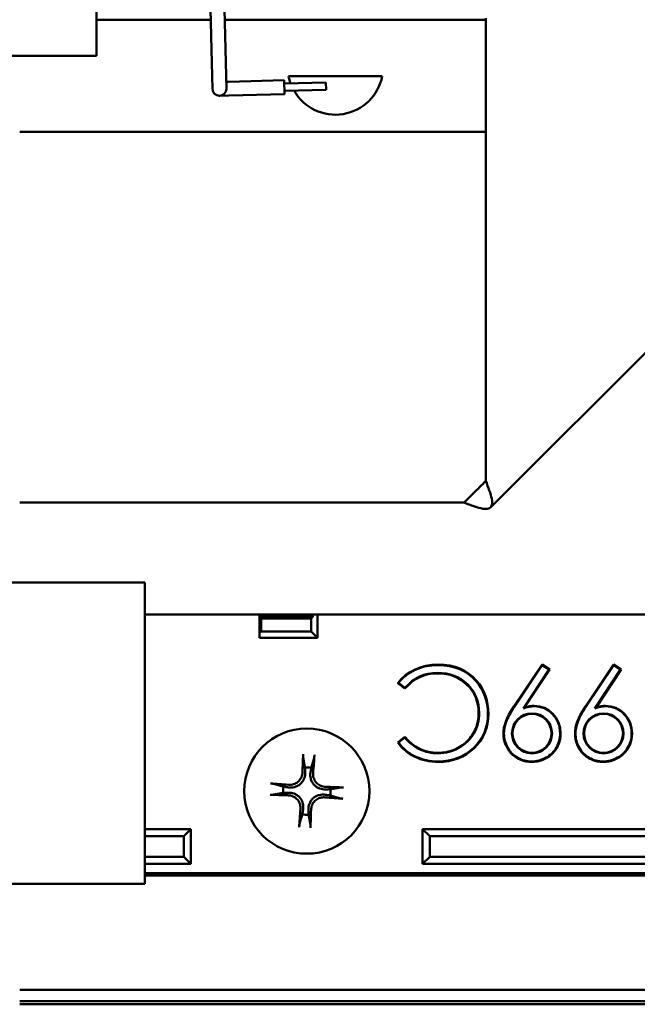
# Model space of a CAD drawing. Header units: inches. Extents: x 1.8 to 33, y 0.1 to 15.8.
# Tile 6 of 14: x 17.2 to 18.6, y 0.5 to 2.6. Entities that reach past the tile are written whole.
import ezdxf

# ---------------------------------------------------------------- set-up
doc = ezdxf.new("R2010")
doc.units = ezdxf.units.IN
doc.header["$MEASUREMENT"] = 0
doc.layers.add('Visible Edges(ANSI)', color=7, linetype='Continuous', lineweight=50)

msp = doc.modelspace()

# ---------------------------------------------------------------- linework, layer by layer
at = {"layer": 'Visible Edges(ANSI)'}
for p, q in [((17.409, 2.5272), (17.409, 2.9162)), ((17.6515, 2.7757), (17.6587, 2.4835)), ((17.6815, 2.7764), (17.6887, 2.4843)), ((17.6557, 2.6053), (17.409, 2.6053)), ((18.2493, 2.6053), (17.6857, 2.6053)), ((18.2493, 2.6084), (18.2493, 2.6026)), ((18.2493, 2.535), (18.2493, 2.6026)), ((18.2493, 1.6103), (18.2493, 2.535)), ((16.879, 2.5272), (17.409, 2.5272)), ((17.6587, 2.4835), (17.6594, 2.4558)), ((17.6894, 2.4565), (17.6887, 2.4843)), ((17.694, 2.4716), (17.689, 2.4715)), ((17.694, 2.4716), (17.814, 2.4746)), ((17.814, 2.4746), (17.8147, 2.4446)), ((17.8142, 2.4676), (17.9041, 2.4699)), ((17.8237, 2.4836), (18.0259, 2.4836)), ((17.9041, 2.4699), (17.9045, 2.4538)), ((17.6948, 2.4416), (17.8147, 2.4446)), ((17.8146, 2.4516), (17.9045, 2.4538)), ((17.6748, 2.4412), (17.6948, 2.4416)), ((17.2435, 2.3636), (18.2493, 2.3636)), ((19.0597, 2.3531), (18.2597, 1.5531)), ((18.2025, 1.5636), (17.2435, 1.5636)), ((17.5135, 1.3912), (17.2066, 1.3912)), ((17.5135, 1.3912), (17.5135, 0.7412)), ((17.5135, 1.3218), (19.3296, 1.3218)), ((17.7612, 1.3218), (17.7612, 1.3168)), ((17.8758, 1.3168), (17.8758, 1.3218)), ((17.8862, 1.3218), (17.8862, 1.2718)), ((17.7612, 1.3168), (17.7645, 1.3136)), ((17.7612, 1.3168), (17.7612, 1.2823)), ((17.7612, 1.3168), (17.8758, 1.3168)), ((17.7645, 1.2856), (17.7645, 1.3136)), ((17.7645, 1.3136), (17.8725, 1.3136)), ((17.8758, 1.3168), (17.8725, 1.3136)), ((17.8725, 1.3136), (17.8725, 1.2856)), ((17.7612, 1.2823), (17.7645, 1.2856)), ((17.7612, 1.2718), (17.7612, 1.2823)), ((17.8725, 1.2856), (17.7645, 1.2856)), ((17.8862, 1.2718), (17.8725, 1.2856)), ((17.8862, 1.2718), (17.7612, 1.2718)), ((18.3101, 1.1237), (18.3708, 1.2141)), ((18.3711, 1.2126), (18.311, 1.1231)), ((18.3708, 1.2141), (18.3873, 1.2036)), ((18.3708, 1.2141), (18.3711, 1.2126)), ((18.3858, 1.2033), (18.3711, 1.2126)), ((18.4644, 1.1237), (18.5252, 1.2141)), ((18.5255, 1.2126), (18.4653, 1.1231)), ((18.5252, 1.2141), (18.5417, 1.2036)), ((18.5252, 1.2141), (18.5255, 1.2126)), ((18.5401, 1.2033), (18.5255, 1.2126)), ((18.3304, 1.1196), (18.3858, 1.2033)), ((18.3873, 1.2036), (18.3331, 1.1216)), ((18.3873, 1.2036), (18.3858, 1.2033)), ((18.4848, 1.1196), (18.5401, 1.2033)), ((18.5417, 1.2036), (18.4874, 1.1216)), ((18.5417, 1.2036), (18.5401, 1.2033)), ((18.0749, 1.1623), (18.0592, 1.1743)), ((18.0608, 1.1745), (18.0748, 1.1638)), ((18.3331, 1.1216), (18.3304, 1.1196)), ((18.4874, 1.1216), (18.4848, 1.1196)), ((18.0592, 1.0462), (18.0749, 1.0583)), ((18.0748, 1.0568), (18.0607, 1.046)), ((17.5135, 0.8592), (17.613, 0.8592)), ((17.5977, 0.8439), (17.613, 0.8592)), ((17.613, 0.8592), (17.613, 0.7842)), ((18.113, 0.8592), (19.563, 0.8592)), ((18.113, 0.7842), (18.113, 0.8592)), ((18.113, 0.8592), (18.1283, 0.8439)), ((17.5977, 0.8439), (17.5135, 0.8439)), ((17.5977, 0.7995), (17.5977, 0.8439)), ((19.5783, 0.8439), (18.1283, 0.8439)), ((18.1283, 0.8439), (18.1283, 0.7995)), ((17.5977, 0.7995), (17.5135, 0.7995)), ((17.613, 0.7842), (17.5977, 0.7995)), ((18.1283, 0.7995), (18.113, 0.7842)), ((19.6228, 0.7995), (18.1283, 0.7995)), ((17.613, 0.7842), (17.5135, 0.7842)), ((19.638, 0.7842), (18.113, 0.7842)), ((17.5135, 0.7642), (19.658, 0.7642)), ((19.6591, 0.7631), (17.5135, 0.7631)), ((19.663, 0.7592), (17.5135, 0.7592)), ((17.5135, 0.7412), (17.2066, 0.7412)), ((19.441, 0.5128), (17.2435, 0.5128)), ((17.2435, 0.4878), (19.441, 0.4878)), ((19.441, 0.4812), (17.2435, 0.4812))]:
    msp.add_line(p, q, dxfattribs=at)
msp.add_circle((17.863, 0.9412), 0.135, dxfattribs=at)
for centre, radius, start, end in [((17.9248, 2.5034), 0.103, 191.0692, 200.1104), ((17.9248, 2.5034), 0.103, 209.8839, 348.9308), ((17.6744, 2.4561), 0.015, 181.4147, 1.4147), ((17.863, 0.9412), 0.0512, 79.239, 94.4717), ((17.863, 0.9412), 0.0512, 169.239, 184.4717), ((17.863, 0.9412), 0.0512, 349.239, 4.4717), ((17.863, 0.9412), 0.0512, 259.239, 274.4717)]:
    msp.add_arc(centre, radius, start, end, dxfattribs=at)
for centre, major_axis, start_param, end_param in [((17.8686, 0.9412), (-0.0005, -0.1754), 4.242952, 4.480279), ((17.8575, 0.9418), (0.0188, 0.1744), 4.944499, 5.181826), ((17.8624, 0.9356), (-0.1744, 0.0188), 4.944499, 5.181826), ((17.863, 0.9356), (-0.1754, 0.0005), 4.242952, 4.480279), ((17.8631, 0.9468), (0.1754, -0.0005), 4.242952, 4.480279), ((17.8636, 0.9468), (0.1744, -0.0188), 4.944499, 5.181826), ((17.8686, 0.9406), (-0.0188, -0.1744), 4.944499, 5.181826), ((17.8574, 0.9412), (0.0005, 0.1754), 4.242952, 4.480279)]:
    msp.add_ellipse(centre, major_axis=major_axis, ratio=0.087156, start_param=start_param, end_param=end_param, dxfattribs=at)
for points, knots in [([(18.2493, 1.6103), (18.252, 1.6034), (18.2546, 1.5965), (18.2592, 1.5835), (18.261, 1.5775), (18.2631, 1.5669), (18.2633, 1.5625), (18.2619, 1.5554), (18.2602, 1.553), (18.2547, 1.55), (18.2509, 1.5495), (18.2416, 1.5504), (18.2361, 1.5517), (18.2279, 1.5542), (18.2257, 1.5549), (18.2202, 1.5569), (18.2167, 1.5581), (18.2097, 1.5608), (18.2061, 1.5622), (18.2025, 1.5636)], [0, 0, 0, 0, 0.0567701, 0.0567701, 0.1134483, 0.1134483, 0.1701121, 0.1701121, 0.226774, 0.226774, 0.2834355, 0.2834355, 0.3400972, 0.3400972, 0.3596058, 0.3596058, 0.3888867, 0.3888867, 0.4181674, 0.4181674, 0.4181674, 0.4181674]), ([(18.2025, 1.5636), (18.2059, 1.5669), (18.2092, 1.5702), (18.2159, 1.577), (18.2192, 1.5802), (18.2271, 1.5881), (18.2314, 1.5924), (18.2404, 1.6015), (18.2447, 1.6058), (18.2493, 1.6103)], [0, 0, 0, 0, 0.0363008, 0.0363008, 0.0726115, 0.0726115, 0.1213678, 0.1213678, 0.1701114, 0.1701114, 0.1701114, 0.1701114]), ([(18.1465, 1.213), (18.1283, 1.213), (18.1118, 1.2096), (18.097, 1.2027), (18.0826, 1.1959), (18.0705, 1.1865), (18.0608, 1.1745)], [-2, -2, -2, -2, -1, -1, -1, -0.023246, -0.023246, -0.023246, -0.023246]), ([(18.1454, 1.1963), (18.1711, 1.1963), (18.1925, 1.188), (18.2095, 1.1715), (18.2264, 1.155), (18.2349, 1.1343), (18.2349, 1.1097)], [-2, -2, -2, -2, -1, -1, -1, 0, 0, 0, 0]), ([(18.2338, 1.1097), (18.2338, 1.1341), (18.2254, 1.1544), (18.192, 1.187), (18.1709, 1.1952), (18.1454, 1.1952)], [0, 0, 0, 0, 1, 1, 2, 2, 2, 2]), ([(18.0592, 1.1743), (18.0595, 1.1743), (18.0598, 1.1743), (18.0603, 1.1744), (18.0605, 1.1744), (18.0608, 1.1745)], [-0.06362268, -0.06362268, -0.06362268, -0.06362268, -0.03180713, -0.03180713, 0, 0, 0, 0]), ([(18.0749, 1.1623), (18.0749, 1.1625), (18.0749, 1.1628), (18.0748, 1.1633), (18.0748, 1.1635), (18.0748, 1.1638)], [0, 0, 0, 0, 0.03180253, 0.03180253, 0.06361372, 0.06361372, 0.06361372, 0.06361372]), ([(18.2349, 1.1097), (18.2349, 1.0934), (18.2311, 1.0787), (18.2235, 1.0656), (18.2159, 1.0526), (18.2052, 1.0421), (18.1914, 1.0344), (18.1777, 1.0266), (18.1627, 1.0227), (18.1465, 1.0227)], [-3, -3, -3, -3, -2, -2, -2, -1, -1, -1, 0, 0, 0, 0]), ([(18.2549, 1.1079), (18.2549, 1.0786), (18.2446, 1.054), (18.2035, 1.0141), (18.1777, 1.0041), (18.1469, 1.0041)], [0, 0, 0, 0, 1, 1, 2, 2, 2, 2]), ([(18.1469, 1.0052), (18.1775, 1.0052), (18.2029, 1.015), (18.2233, 1.0348), (18.2436, 1.0546), (18.2538, 1.0789), (18.2538, 1.1079)], [-2, -2, -2, -2, -1, -1, -1, 0, 0, 0, 0]), ([(18.311, 1.1231), (18.3025, 1.1104), (18.2966, 1.0996), (18.2934, 1.0907), (18.2901, 1.0818), (18.2885, 1.0733), (18.2885, 1.0653)], [-2, -2, -2, -2, -1, -1, -1, 0, 0, 0, 0]), ([(18.3535, 1.1241), (18.3473, 1.1241), (18.3406, 1.123), (18.3334, 1.1206), (18.3324, 1.1203), (18.3314, 1.12), (18.3304, 1.1196)], [-1, -1, -1, -1, 0, 0, 0, 0.13756, 0.13756, 0.13756, 0.13756]), ([(18.4096, 1.0656), (18.4096, 1.0822), (18.4041, 1.096), (18.3932, 1.1073), (18.3823, 1.1185), (18.3691, 1.1241), (18.3535, 1.1241)], [-2, -2, -2, -2, -1, -1, -1, 0, 0, 0, 0]), ([(18.4653, 1.1231), (18.4568, 1.1104), (18.451, 1.0996), (18.4477, 1.0907), (18.4445, 1.0818), (18.4428, 1.0733), (18.4428, 1.0653)], [-2, -2, -2, -2, -1, -1, -1, 0, 0, 0, 0]), ([(18.5078, 1.1241), (18.5016, 1.1241), (18.4949, 1.123), (18.4878, 1.1206), (18.4868, 1.1203), (18.4858, 1.12), (18.4848, 1.1196)], [-1, -1, -1, -1, 0, 0, 0, 0.13756, 0.13756, 0.13756, 0.13756]), ([(18.5639, 1.0656), (18.5639, 1.0822), (18.5585, 1.096), (18.5475, 1.1073), (18.5366, 1.1185), (18.5234, 1.1241), (18.5078, 1.1241)], [-2, -2, -2, -2, -1, -1, -1, 0, 0, 0, 0]), ([(18.2885, 1.0653), (18.2885, 1.0546), (18.2911, 1.0445), (18.2964, 1.035), (18.3016, 1.0256), (18.3089, 1.0183), (18.3181, 1.013), (18.3273, 1.0078), (18.3373, 1.0052), (18.3481, 1.0052)], [-3, -3, -3, -3, -2, -2, -2, -1, -1, -1, 0, 0, 0, 0]), ([(18.3481, 1.0052), (18.3593, 1.0052), (18.3697, 1.0079), (18.3794, 1.0133), (18.389, 1.0187), (18.3964, 1.0259), (18.4017, 1.0351), (18.4069, 1.0442), (18.4096, 1.0543), (18.4096, 1.0656)], [-3, -3, -3, -3, -2, -2, -2, -1, -1, -1, 0, 0, 0, 0]), ([(18.4428, 1.0653), (18.4428, 1.0546), (18.4455, 1.0445), (18.4507, 1.035), (18.456, 1.0256), (18.4632, 1.0183), (18.4724, 1.013), (18.4816, 1.0078), (18.4916, 1.0052), (18.5025, 1.0052)], [-3, -3, -3, -3, -2, -2, -2, -1, -1, -1, 0, 0, 0, 0]), ([(18.5025, 1.0052), (18.5136, 1.0052), (18.524, 1.0079), (18.5337, 1.0133), (18.5434, 1.0187), (18.5508, 1.0259), (18.556, 1.0351), (18.5613, 1.0442), (18.5639, 1.0543), (18.5639, 1.0656)], [-3, -3, -3, -3, -2, -2, -2, -1, -1, -1, 0, 0, 0, 0]), ([(18.0592, 1.0462), (18.0595, 1.0461), (18.0597, 1.0461), (18.0602, 1.046), (18.0605, 1.046), (18.0607, 1.046)], [0, 0, 0, 0, 0.0318047, 0.0318047, 0.06361709, 0.06361709, 0.06361709, 0.06361709]), ([(18.0607, 1.046), (18.0702, 1.0332), (18.0821, 1.0233), (18.0967, 1.0161), (18.1116, 1.0088), (18.1283, 1.0052), (18.1469, 1.0052)], [-1.978246, -1.978246, -1.978246, -1.978246, -1, -1, -1, 0, 0, 0, 0]), ([(18.0749, 1.0583), (18.0749, 1.0581), (18.0749, 1.0578), (18.0748, 1.0573), (18.0748, 1.057), (18.0748, 1.0568)], [-0.06362038, -0.06362038, -0.06362038, -0.06362038, -0.03180504, -0.03180504, 0, 0, 0, 0]), ([(18.1465, 1.0227), (18.1318, 1.0227), (18.1182, 1.0257), (18.1059, 1.0316), (18.0939, 1.0373), (18.0835, 1.0458), (18.0748, 1.0568)], [-2, -2, -2, -2, -1, -1, -1, -0.025217, -0.025217, -0.025217, -0.025217]), ([(17.8554, 1.013), (17.8554, 1.0133), (17.8553, 1.0137), (17.8552, 1.0145), (17.8552, 1.0152), (17.8552, 1.0165), (17.8552, 1.0173), (17.8552, 1.0187), (17.8552, 1.0195), (17.8552, 1.0203), (17.8552, 1.0205), (17.8552, 1.0206)], [0.04855252, 0.04855252, 0.04855252, 0.04855252, 0.05284999, 0.05284999, 0.05811668, 0.05811668, 0.06341303, 0.06341303, 0.06871378, 0.06871378, 0.06981434, 0.06981434, 0.06981434, 0.06981434]), ([(17.8795, 1.0193), (17.8795, 1.0191), (17.8795, 1.019), (17.8794, 1.0182), (17.8794, 1.0174), (17.8792, 1.016), (17.8791, 1.0152), (17.8789, 1.0139), (17.8788, 1.0132), (17.8786, 1.0124), (17.8786, 1.012), (17.8785, 1.0117)], [0.01481468, 0.01481468, 0.01481468, 0.01481468, 0.01591524, 0.01591524, 0.02121599, 0.02121599, 0.02651234, 0.02651234, 0.03177903, 0.03177903, 0.0360765, 0.0360765, 0.0360765, 0.0360765]), ([(17.8595, 0.9816), (17.8597, 0.9774), (17.8591, 0.973), (17.8567, 0.9666), (17.8556, 0.9644), (17.8528, 0.9603), (17.8512, 0.9583), (17.8473, 0.9549), (17.8452, 0.9535), (17.8408, 0.9512), (17.8385, 0.9503), (17.8319, 0.9487), (17.8274, 0.9485), (17.8233, 0.9491)], [0.3725423, 0.3725423, 0.3725423, 0.3725423, 0.4082549, 0.4082549, 0.4280922, 0.4280922, 0.4479295, 0.4479295, 0.4677669, 0.4677669, 0.4876042, 0.4876042, 0.5233168, 0.5233168, 0.5233168, 0.5233168]), ([(17.8539, 0.9816), (17.8538, 0.9783), (17.8531, 0.9747), (17.8502, 0.9681), (17.8481, 0.965), (17.8433, 0.9602), (17.8403, 0.9582), (17.8336, 0.9554), (17.8301, 0.9547), (17.8258, 0.9546), (17.8249, 0.9547), (17.8239, 0.9547)], [0, 0, 0, 0, 0.0260573, 0.0260573, 0.0521146, 0.0521146, 0.0779973, 0.0779973, 0.1038801, 0.1038801, 0.1111266, 0.1111266, 0.1111266, 0.1111266]), ([(17.9034, 0.9447), (17.8992, 0.9446), (17.8948, 0.9452), (17.8884, 0.9476), (17.8862, 0.9487), (17.8821, 0.9514), (17.8802, 0.9531), (17.8767, 0.9569), (17.8753, 0.959), (17.873, 0.9634), (17.8721, 0.9657), (17.8705, 0.9724), (17.8703, 0.9768), (17.871, 0.9809)], [0.3725423, 0.3725423, 0.3725423, 0.3725423, 0.4082549, 0.4082549, 0.4280922, 0.4280922, 0.4479295, 0.4479295, 0.4677669, 0.4677669, 0.4876042, 0.4876042, 0.5233168, 0.5233168, 0.5233168, 0.5233168]), ([(17.9034, 0.9504), (17.9001, 0.9505), (17.8965, 0.9512), (17.8899, 0.954), (17.8869, 0.9561), (17.8821, 0.961), (17.88, 0.964), (17.8772, 0.9706), (17.8765, 0.9742), (17.8765, 0.9784), (17.8765, 0.9794), (17.8766, 0.9803)], [0, 0, 0, 0, 0.0260573, 0.0260573, 0.0521146, 0.0521146, 0.0779973, 0.0779973, 0.1038801, 0.1038801, 0.1111266, 0.1111266, 0.1111266, 0.1111266]), ([(17.785, 0.9577), (17.7851, 0.9577), (17.7853, 0.9577), (17.786, 0.9576), (17.7869, 0.9575), (17.7882, 0.9574), (17.7891, 0.9573), (17.7903, 0.9571), (17.791, 0.957), (17.7919, 0.9568), (17.7923, 0.9567), (17.7925, 0.9567)], [0.01481468, 0.01481468, 0.01481468, 0.01481468, 0.01591524, 0.01591524, 0.02121599, 0.02121599, 0.02651234, 0.02651234, 0.03177903, 0.03177903, 0.0360765, 0.0360765, 0.0360765, 0.0360765]), ([(17.8227, 0.9377), (17.8269, 0.9379), (17.8313, 0.9372), (17.8377, 0.9349), (17.8399, 0.9338), (17.844, 0.931), (17.8459, 0.9294), (17.8494, 0.9255), (17.8508, 0.9234), (17.8531, 0.919), (17.8539, 0.9167), (17.8556, 0.9101), (17.8558, 0.9056), (17.8551, 0.9015)], [0.3725423, 0.3725423, 0.3725423, 0.3725423, 0.4082549, 0.4082549, 0.4280922, 0.4280922, 0.4479295, 0.4479295, 0.4677669, 0.4677669, 0.4876042, 0.4876042, 0.5233168, 0.5233168, 0.5233168, 0.5233168]), ([(17.9348, 0.9488), (17.9351, 0.9489), (17.9355, 0.9489), (17.9364, 0.949), (17.9371, 0.949), (17.9383, 0.9491), (17.9392, 0.9491), (17.9405, 0.9491), (17.9414, 0.9491), (17.9421, 0.949), (17.9423, 0.949), (17.9424, 0.949)], [0.04855252, 0.04855252, 0.04855252, 0.04855252, 0.05284999, 0.05284999, 0.05811668, 0.05811668, 0.06341303, 0.06341303, 0.06871378, 0.06871378, 0.06981434, 0.06981434, 0.06981434, 0.06981434]), ([(17.7912, 0.9336), (17.791, 0.9335), (17.7906, 0.9335), (17.7897, 0.9334), (17.789, 0.9334), (17.7877, 0.9333), (17.7869, 0.9333), (17.7855, 0.9333), (17.7847, 0.9334), (17.7839, 0.9334), (17.7838, 0.9334), (17.7837, 0.9334)], [0.04855252, 0.04855252, 0.04855252, 0.04855252, 0.05284999, 0.05284999, 0.05811668, 0.05811668, 0.06341303, 0.06341303, 0.06871378, 0.06871378, 0.06981434, 0.06981434, 0.06981434, 0.06981434]), ([(17.8227, 0.932), (17.826, 0.932), (17.8296, 0.9312), (17.8362, 0.9284), (17.8392, 0.9263), (17.844, 0.9215), (17.8461, 0.9184), (17.8489, 0.9118), (17.8495, 0.9082), (17.8496, 0.904), (17.8496, 0.903), (17.8495, 0.9021)], [0, 0, 0, 0, 0.0260573, 0.0260573, 0.0521146, 0.0521146, 0.0779973, 0.0779973, 0.1038801, 0.1038801, 0.1111266, 0.1111266, 0.1111266, 0.1111266]), ([(17.8666, 0.9009), (17.8664, 0.905), (17.867, 0.9095), (17.8694, 0.9159), (17.8705, 0.918), (17.8732, 0.9222), (17.8749, 0.9241), (17.8788, 0.9276), (17.8809, 0.929), (17.8853, 0.9313), (17.8876, 0.9321), (17.8942, 0.9338), (17.8986, 0.9339), (17.9028, 0.9333)], [0.3725423, 0.3725423, 0.3725423, 0.3725423, 0.4082549, 0.4082549, 0.4280922, 0.4280922, 0.4479295, 0.4479295, 0.4677669, 0.4677669, 0.4876042, 0.4876042, 0.5233168, 0.5233168, 0.5233168, 0.5233168]), ([(17.8722, 0.9008), (17.8723, 0.9042), (17.873, 0.9077), (17.8758, 0.9144), (17.8779, 0.9174), (17.8828, 0.9222), (17.8858, 0.9243), (17.8924, 0.927), (17.896, 0.9277), (17.9003, 0.9278), (17.9012, 0.9278), (17.9022, 0.9277)], [0, 0, 0, 0, 0.0260573, 0.0260573, 0.0521146, 0.0521146, 0.0779973, 0.0779973, 0.1038801, 0.1038801, 0.1111266, 0.1111266, 0.1111266, 0.1111266]), ([(17.9411, 0.9247), (17.9409, 0.9248), (17.9408, 0.9248), (17.94, 0.9248), (17.9392, 0.9249), (17.9378, 0.925), (17.937, 0.9251), (17.9357, 0.9253), (17.9351, 0.9254), (17.9342, 0.9256), (17.9338, 0.9257), (17.9336, 0.9258)], [0.01481468, 0.01481468, 0.01481468, 0.01481468, 0.01591524, 0.01591524, 0.02121599, 0.02121599, 0.02651234, 0.02651234, 0.03177903, 0.03177903, 0.0360765, 0.0360765, 0.0360765, 0.0360765]), ([(17.8466, 0.8632), (17.8466, 0.8633), (17.8466, 0.8634), (17.8466, 0.8642), (17.8467, 0.865), (17.8469, 0.8664), (17.847, 0.8672), (17.8471, 0.8685), (17.8473, 0.8692), (17.8474, 0.8701), (17.8475, 0.8704), (17.8476, 0.8707)], [0.01481468, 0.01481468, 0.01481468, 0.01481468, 0.01591524, 0.01591524, 0.02121599, 0.02121599, 0.02651234, 0.02651234, 0.03177903, 0.03177903, 0.0360765, 0.0360765, 0.0360765, 0.0360765]), ([(17.8707, 0.8694), (17.8707, 0.8692), (17.8708, 0.8688), (17.8708, 0.8679), (17.8709, 0.8672), (17.8709, 0.8659), (17.8709, 0.8651), (17.8709, 0.8637), (17.8709, 0.8629), (17.8709, 0.8621), (17.8709, 0.862), (17.8709, 0.8618)], [0.04855252, 0.04855252, 0.04855252, 0.04855252, 0.05284999, 0.05284999, 0.05811668, 0.05811668, 0.06341303, 0.06341303, 0.06871378, 0.06871378, 0.06981434, 0.06981434, 0.06981434, 0.06981434])]:
    msp.add_open_spline(points, degree=3, knots=knots, dxfattribs=at)
for points in [[(18.0592, 1.1743), (18.0791, 1.1995), (18.1098, 1.2141), (18.1465, 1.2141)], [(18.1465, 1.2141), (18.1816, 1.2141), (18.2093, 1.2025), (18.2294, 1.1791)], [(18.2286, 1.1784), (18.2086, 1.2015), (18.1814, 1.213), (18.1465, 1.213)], [(18.0748, 1.1638), (18.0938, 1.1854), (18.1174, 1.1963), (18.1454, 1.1963)], [(18.1454, 1.1952), (18.1173, 1.1952), (18.0938, 1.1842), (18.0749, 1.1623)], [(18.2538, 1.1079), (18.2538, 1.1355), (18.2454, 1.159), (18.2286, 1.1784)], [(18.2294, 1.1791), (18.2464, 1.1595), (18.2549, 1.1357), (18.2549, 1.1079)], [(18.1465, 1.0238), (18.1585, 1.0238), (18.1811, 1.0281), (18.2108, 1.0473), (18.2296, 1.0753), (18.2338, 1.0976), (18.2338, 1.1097)], [(18.2874, 1.0653), (18.2874, 1.0817), (18.293, 1.0983), (18.3101, 1.1237)], [(18.349, 1.1088), (18.3249, 1.1088), (18.3058, 1.0894), (18.3058, 1.0656)], [(18.349, 1.1077), (18.3254, 1.1077), (18.3069, 1.0889), (18.3069, 1.0656)], [(18.3331, 1.1216), (18.3402, 1.1238), (18.3471, 1.1252), (18.3535, 1.1252)], [(18.3922, 1.0656), (18.3922, 1.0894), (18.3726, 1.1088), (18.349, 1.1088)], [(18.3911, 1.0656), (18.3911, 1.0889), (18.3721, 1.1077), (18.349, 1.1077)], [(18.3535, 1.1252), (18.3852, 1.1252), (18.4107, 1.0993), (18.4107, 1.0656)], [(18.4418, 1.0653), (18.4418, 1.0817), (18.4474, 1.0983), (18.4644, 1.1237)], [(18.5033, 1.1088), (18.4792, 1.1088), (18.4601, 1.0894), (18.4601, 1.0656)], [(18.5033, 1.1077), (18.4798, 1.1077), (18.4612, 1.0889), (18.4612, 1.0656)], [(18.4874, 1.1216), (18.4946, 1.1238), (18.5015, 1.1252), (18.5078, 1.1252)], [(18.5465, 1.0656), (18.5465, 1.0894), (18.5269, 1.1088), (18.5033, 1.1088)], [(18.5454, 1.0656), (18.5454, 1.0889), (18.5264, 1.1077), (18.5033, 1.1077)], [(18.5078, 1.1252), (18.5396, 1.1252), (18.565, 1.0993), (18.565, 1.0656)], [(18.3481, 1.0041), (18.3399, 1.0041), (18.3243, 1.0071), (18.3038, 1.0204), (18.2904, 1.0415), (18.2874, 1.0571), (18.2874, 1.0653)], [(18.3058, 1.0656), (18.3058, 1.042), (18.3251, 1.0226), (18.349, 1.0226)], [(18.3069, 1.0656), (18.3069, 1.0425), (18.3256, 1.0237), (18.349, 1.0237)], [(18.4107, 1.0656), (18.4107, 1.057), (18.4077, 1.0411), (18.3943, 1.0209), (18.3728, 1.0072), (18.3566, 1.0041), (18.3481, 1.0041)], [(18.349, 1.0226), (18.3728, 1.0226), (18.3922, 1.042), (18.3922, 1.0656)], [(18.349, 1.0237), (18.3723, 1.0237), (18.3911, 1.0425), (18.3911, 1.0656)], [(18.5025, 1.0041), (18.4942, 1.0041), (18.4786, 1.0071), (18.4581, 1.0204), (18.4448, 1.0415), (18.4418, 1.0571), (18.4418, 1.0653)], [(18.4601, 1.0656), (18.4601, 1.042), (18.4795, 1.0226), (18.5033, 1.0226)], [(18.4612, 1.0656), (18.4612, 1.0425), (18.48, 1.0237), (18.5033, 1.0237)], [(18.565, 1.0656), (18.565, 1.057), (18.562, 1.0411), (18.5486, 1.0209), (18.5271, 1.0072), (18.511, 1.0041), (18.5025, 1.0041)], [(18.5033, 1.0226), (18.5271, 1.0226), (18.5465, 1.042), (18.5465, 1.0656)], [(18.5033, 1.0237), (18.5266, 1.0237), (18.5454, 1.0425), (18.5454, 1.0656)], [(18.1469, 1.0041), (18.1095, 1.0041), (18.0785, 1.0196), (18.0592, 1.0462)], [(18.0749, 1.0583), (18.0924, 1.0357), (18.1174, 1.0238), (18.1465, 1.0238)]]:
    msp.add_open_spline(points, degree=3, dxfattribs=at)
for points, weights in [([(17.8554, 1.013), (17.8575, 1.0009), (17.859, 0.9923)], [1.00284066, 1.01591385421, 1]), ([(17.8726, 0.9915), (17.875, 0.9999), (17.8785, 1.0117)], [1, 1.0159138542, 1.00284066]), ([(17.859, 0.9923), (17.8593, 0.9863), (17.8595, 0.9816)], [1, 1.1273103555, 1.2534749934]), ([(17.871, 0.9809), (17.8717, 0.9856), (17.8726, 0.9915)], [1.2534749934, 1.1273103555, 1]), ([(17.8127, 0.9508), (17.8043, 0.9532), (17.7925, 0.9567)], [1, 1.01591385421, 1.00284066]), ([(17.7912, 0.9336), (17.8034, 0.9357), (17.812, 0.9372)], [1.00284066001, 1.01591385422, 1]), ([(17.812, 0.9372), (17.818, 0.9375), (17.8227, 0.9377)], [1, 1.1273103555, 1.2534749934]), ([(17.8233, 0.9491), (17.8186, 0.9499), (17.8127, 0.9508)], [1.2534749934, 1.1273103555, 1]), ([(17.9141, 0.9452), (17.9081, 0.9449), (17.9034, 0.9447)], [1, 1.1273103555, 1.2534749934]), ([(17.9348, 0.9488), (17.9227, 0.9467), (17.9141, 0.9452)], [1.00284066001, 1.01591385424, 1]), ([(17.9028, 0.9333), (17.9074, 0.9326), (17.9133, 0.9317)], [1.2534749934, 1.1273103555, 1]), ([(17.9133, 0.9317), (17.9218, 0.9292), (17.9336, 0.9258)], [1, 1.01591385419, 1.00284066]), ([(17.8551, 0.9015), (17.8544, 0.8968), (17.8535, 0.8909)], [1.2534749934, 1.1273103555, 1]), ([(17.867, 0.8902), (17.8668, 0.8961), (17.8666, 0.9009)], [1, 1.1273103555, 1.2534749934]), ([(17.8535, 0.8909), (17.851, 0.8825), (17.8476, 0.8707)], [1, 1.01591385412, 1.00284065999]), ([(17.8707, 0.8694), (17.8685, 0.8815), (17.867, 0.8902)], [1.00284065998, 1.0159138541, 1])]:
    msp.add_rational_spline(points, weights, degree=2, dxfattribs=at)

doc.saveas('drawing.dxf')
